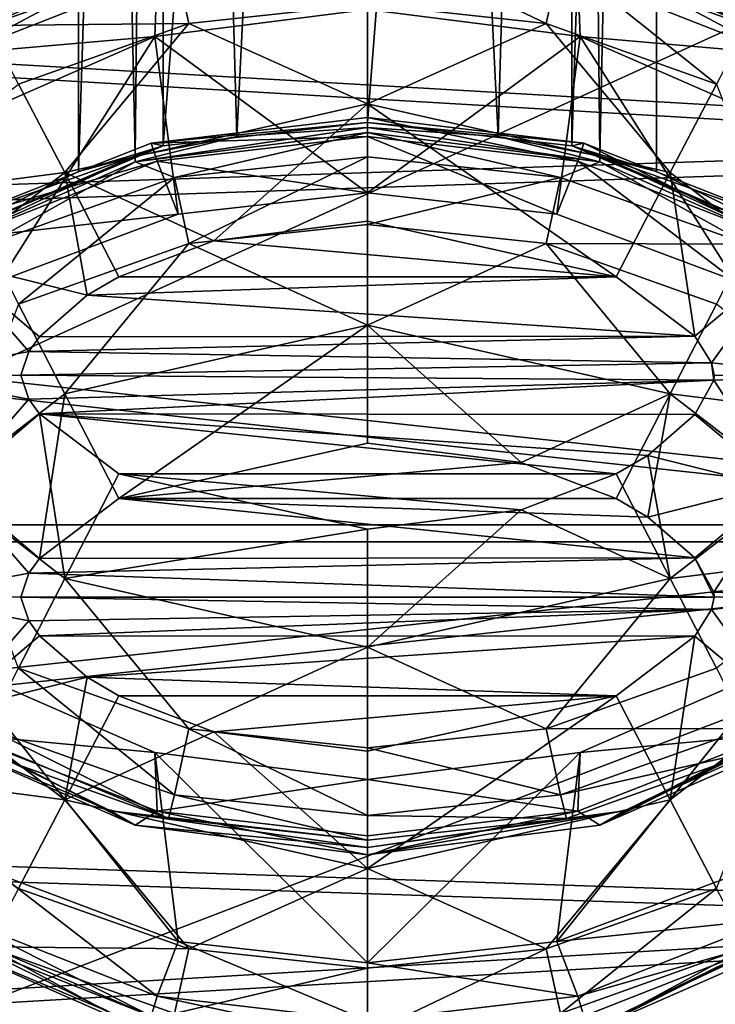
# Model space of a CAD drawing. Header units: metres. Extents: x -1204 to 0, y -809 to 0.
# Tile 30 of 130: x -909 to -891, y -160 to -134. Entities that reach past the tile are written whole.
import ezdxf

# ---------------------------------------------------------------- set-up
doc = ezdxf.new("R2010")
doc.units = ezdxf.units.M

msp = doc.modelspace()

# ---------------------------------------------------------------- linework, layer by layer
at = {"layer": 'top0123411'}
for points in [[(-905.512634, -137.595505, 1919.160034), (-907.70813, -138.264481, 1924.456421), (-905.511414, -69.008636, 1919.757324)], [(-907.70813, -138.264481, 1924.456421), (-907.70813, -69.054916, 1925.060303), (-905.511414, -69.008636, 1919.757324)], [(-900.20813, -136.986877, 1916.967285), (-905.512634, -137.595505, 1919.160034), (-900.20813, -68.989471, 1917.560669)], [(-905.512634, -137.595505, 1919.160034), (-905.511414, -69.008636, 1919.757324), (-900.20813, -68.989471, 1917.560669)], [(-900.20813, -136.986877, 1916.967285), (-900.20813, -68.989471, 1917.560669), (-894.904785, -69.008636, 1919.757324)], [(-894.903564, -137.595505, 1919.160034), (-900.20813, -136.986877, 1916.967285), (-894.904785, -69.008636, 1919.757324)], [(-894.903564, -137.595505, 1919.160034), (-894.904785, -69.008636, 1919.757324), (-892.70813, -69.054916, 1925.060303)], [(-905.511414, -69.101196, 1930.363403), (-907.70813, -69.054916, 1925.060303), (-906.239319, -137.859406, 1928.918091)], [(-907.70813, -69.054916, 1925.060303), (-907.70813, -138.264481, 1924.456421), (-906.239319, -137.859406, 1928.918091)], [(-905.511414, -69.101196, 1930.363403), (-906.239319, -137.859406, 1928.918091), (-903.598938, -137.347824, 1931.154297)], [(-900.20813, -69.120369, 1932.560059), (-905.511414, -69.101196, 1930.363403), (-903.598938, -137.347824, 1931.154297)], [(-900.20813, -69.120369, 1932.560059), (-903.598938, -137.347824, 1931.154297), (-900.20813, -137.117783, 1931.966675)], [(-894.904785, -69.101196, 1930.363403), (-900.20813, -69.120369, 1932.560059), (-896.817261, -137.347855, 1931.154297)], [(-896.817261, -137.347855, 1931.154297), (-900.20813, -69.120369, 1932.560059), (-900.20813, -137.117783, 1931.966675)], [(-894.176819, -137.859406, 1928.918091), (-894.904785, -69.101196, 1930.363403), (-896.817261, -137.347855, 1931.154297)], [(-892.70813, -69.054916, 1925.060303), (-894.904785, -69.101196, 1930.363403), (-894.176819, -137.859406, 1928.918091)], [(-892.70813, -138.264481, 1924.456421), (-894.903564, -137.595505, 1919.160034), (-892.70813, -69.054916, 1925.060303)], [(-892.70813, -138.264481, 1924.456421), (-892.70813, -69.054916, 1925.060303), (-894.176819, -137.859406, 1928.918091)], [(-895.198975, -132.742081, 1299.42627), (-895.572937, -134.415665, 1296.809204), (-900.20813, -132.203812, 1299.43103)], [(-895.572937, -134.415665, 1296.809204), (-900.20813, -133.918121, 1296.813599), (-900.20813, -132.203812, 1299.43103)], [(-890.349304, -134.470612, 1299.411255), (-895.198975, -132.742081, 1299.42627), (-895.038513, -132.183487, 1302.485718)], [(-890.068115, -133.960632, 1302.470215), (-890.349304, -134.470612, 1299.411255), (-895.038513, -132.183487, 1302.485718)], [(-905.512634, -132.359589, 1319.182861), (-910.348145, -133.960632, 1302.470215), (-911.923645, -135.080811, 1324.461304)], [(-911.923645, -135.080811, 1324.461304), (-907.70813, -133.028549, 1324.479248), (-905.512634, -132.359589, 1319.182861)], [(-888.492554, -135.080811, 1324.461304), (-890.068115, -133.960632, 1302.470215), (-894.903564, -132.359589, 1319.182861)], [(-894.903564, -132.359589, 1319.182861), (-892.70813, -133.028549, 1324.479248), (-888.492554, -135.080811, 1324.461304)], [(-906.239319, -132.623489, 1328.940918), (-911.924133, -135.273102, 1346.460449), (-906.239929, -132.776703, 1346.4823)], [(-911.923645, -135.080811, 1324.461304), (-911.924133, -135.273102, 1346.460449), (-906.239319, -132.623489, 1328.940918)], [(-907.70813, -133.028549, 1324.479248), (-911.923645, -135.080811, 1324.461304), (-906.239319, -132.623489, 1328.940918)], [(-892.70813, -133.028549, 1324.479248), (-894.176819, -132.623489, 1328.940918), (-888.492554, -135.080811, 1324.461304)], [(-894.176819, -132.623489, 1328.940918), (-888.492126, -135.273102, 1346.460449), (-888.492554, -135.080811, 1324.461304)], [(-888.492126, -135.273102, 1346.460449), (-894.176819, -132.623489, 1328.940918), (-894.176331, -132.776703, 1346.4823)], [(-906.239929, -132.776703, 1346.4823), (-911.924133, -135.273102, 1346.460449), (-910.779114, -135.194519, 1349.289795)], [(-905.666504, -133.18927, 1349.307251), (-906.239929, -132.776703, 1346.4823), (-910.779114, -135.194519, 1349.289795)], [(-905.217224, -132.742081, 1299.42627), (-910.066895, -134.470612, 1299.411255), (-910.348145, -133.960632, 1302.470215)], [(-905.217224, -132.742081, 1299.42627), (-904.843262, -134.415665, 1296.809204), (-910.066895, -134.470612, 1299.411255)], [(-900.20813, -133.918121, 1296.813599), (-904.843262, -134.415665, 1296.809204), (-905.217224, -132.742081, 1299.42627)], [(-891.149719, -135.989609, 1296.795532), (-895.572937, -134.415665, 1296.809204), (-895.198975, -132.742081, 1299.42627)], [(-890.349304, -134.470612, 1299.411255), (-891.149719, -135.989609, 1296.795532), (-895.198975, -132.742081, 1299.42627)], [(-894.176331, -132.776703, 1346.4823), (-894.750854, -133.188995, 1349.307251), (-889.638123, -135.193909, 1349.289795)], [(-888.492126, -135.273102, 1346.460449), (-894.176331, -132.776703, 1346.4823), (-889.638123, -135.193909, 1349.289795)], [(-905.666504, -133.18927, 1349.307251), (-910.779114, -135.194519, 1349.289795), (-905.729431, -134.7565, 1351.756714)], [(-900.208862, -134.054443, 1351.762817), (-905.666504, -133.18927, 1349.307251), (-905.729431, -134.7565, 1351.756714)], [(-894.750854, -133.188995, 1349.307251), (-900.208862, -134.054443, 1351.762817), (-894.688538, -134.756134, 1351.756714)], [(-889.638123, -135.193909, 1349.289795), (-894.750854, -133.188995, 1349.307251), (-894.688538, -134.756134, 1351.756714)], [(-900.20813, -136.505249, 1295.053833), (-904.843262, -134.415665, 1296.809204), (-900.20813, -133.918121, 1296.813599)], [(-895.572937, -134.415665, 1296.809204), (-900.20813, -136.505249, 1295.053833), (-900.20813, -133.918121, 1296.813599)], [(-900.208862, -134.054443, 1351.762817), (-905.729431, -134.7565, 1351.756714), (-900.20874, -138.814041, 1897.159058)], [(-900.208862, -134.054443, 1351.762817), (-900.20874, -138.814041, 1897.159058), (-894.688538, -134.756134, 1351.756714)], [(-904.843262, -134.415665, 1296.809204), (-909.266479, -135.989609, 1296.795532), (-910.066895, -134.470612, 1299.411255)], [(-909.266479, -135.989609, 1296.795532), (-904.843262, -134.415665, 1296.809204), (-908.067322, -138.284134, 1295.03833)], [(-904.843262, -134.415665, 1296.809204), (-900.20813, -136.505249, 1295.053833), (-908.067322, -138.284134, 1295.03833)], [(-892.348877, -138.284134, 1295.03833), (-900.20813, -136.505249, 1295.053833), (-895.572937, -134.415665, 1296.809204)], [(-891.149719, -135.989609, 1296.795532), (-892.348877, -138.284134, 1295.03833), (-895.572937, -134.415665, 1296.809204)], [(-905.729431, -134.7565, 1351.756714), (-910.816589, -136.984558, 1351.737305), (-909.753845, -141.100159, 1897.139038)], [(-905.729431, -134.7565, 1351.756714), (-910.779114, -135.194519, 1349.289795), (-910.816589, -136.984558, 1351.737305)], [(-905.125244, -139.366516, 1897.154175), (-905.729431, -134.7565, 1351.756714), (-909.753845, -141.100159, 1897.139038)], [(-905.729431, -134.7565, 1351.756714), (-905.125244, -139.366516, 1897.154175), (-900.20874, -138.814041, 1897.159058)], [(-900.20874, -138.814041, 1897.159058), (-895.292053, -139.366333, 1897.154175), (-894.688538, -134.756134, 1351.756714)], [(-894.688538, -134.756134, 1351.756714), (-895.292053, -139.366333, 1897.154175), (-890.663452, -141.09967, 1897.139038)], [(-890.663452, -141.09967, 1897.139038), (-889.600891, -136.983719, 1351.737305), (-894.688538, -134.756134, 1351.756714)], [(-889.638123, -135.193909, 1349.289795), (-894.688538, -134.756134, 1351.756714), (-889.600891, -136.983719, 1351.737305)], [(-909.266479, -135.989609, 1296.795532), (-908.067322, -138.284134, 1295.03833), (-913.05426, -138.935043, 1296.769775)], [(-889.36084, -140.586517, 1295.018188), (-892.348877, -138.284134, 1295.03833), (-891.149719, -135.989609, 1296.795532)], [(-900.20813, -136.505249, 1295.053833), (-904.198364, -140.05777, 1294.416748), (-908.067322, -138.284134, 1295.03833)], [(-900.20813, -139.554306, 1294.421143), (-904.198364, -140.05777, 1294.416748), (-900.20813, -136.505249, 1295.053833)], [(-893.74939, -140.993271, 1294.408569), (-900.20813, -136.505249, 1295.053833), (-892.348877, -138.284134, 1295.03833)], [(-893.74939, -140.993271, 1294.408569), (-900.20813, -139.554306, 1294.421143), (-900.20813, -136.505249, 1295.053833)], [(-900.208679, -136.860352, 1902.467773), (-900.208679, -137.352371, 1899.634888), (-905.824646, -137.523346, 1902.462036)], [(-900.20813, -136.986877, 1916.967285), (-900.208679, -136.860352, 1902.467773), (-905.824646, -137.523346, 1902.462036)], [(-900.20813, -136.986877, 1916.967285), (-905.824646, -137.523346, 1902.462036), (-905.512634, -137.595505, 1919.160034)], [(-894.592773, -137.523056, 1902.462036), (-894.750854, -137.991577, 1899.629272), (-900.208679, -136.860352, 1902.467773)], [(-894.750854, -137.991577, 1899.629272), (-900.208679, -137.352371, 1899.634888), (-900.208679, -136.860352, 1902.467773)], [(-894.592773, -137.523056, 1902.462036), (-900.208679, -136.860352, 1902.467773), (-900.20813, -136.986877, 1916.967285)], [(-894.903564, -137.595505, 1919.160034), (-894.592773, -137.523056, 1902.462036), (-900.20813, -136.986877, 1916.967285)], [(-903.598938, -137.347824, 1931.154297), (-906.239929, -138.012619, 1946.459473), (-900.20813, -137.117783, 1931.966675)], [(-906.239929, -138.012619, 1946.459473), (-900.20813, -137.244308, 1946.466064), (-900.20813, -137.117783, 1931.966675)], [(-905.217224, -138.415283, 1949.510498), (-900.20813, -137.244308, 1946.466064), (-906.239929, -138.012619, 1946.459473)], [(-900.20813, -137.877014, 1949.515137), (-900.20813, -137.244308, 1946.466064), (-905.217224, -138.415283, 1949.510498)], [(-894.176331, -138.012619, 1946.459473), (-896.817261, -137.347855, 1931.154297), (-900.20813, -137.117783, 1931.966675)], [(-900.20813, -137.117783, 1931.966675), (-900.20813, -137.244308, 1946.466064), (-894.176331, -138.012619, 1946.459473)], [(-894.176331, -138.012619, 1946.459473), (-900.20813, -137.244308, 1946.466064), (-895.198975, -138.415283, 1949.510498)], [(-900.20813, -137.244308, 1946.466064), (-900.20813, -137.877014, 1949.515137), (-895.198975, -138.415283, 1949.510498)], [(-905.824646, -137.523346, 1902.462036), (-905.666504, -137.991867, 1899.629272), (-911.043762, -139.578064, 1902.444092)], [(-905.824646, -137.523346, 1902.462036), (-911.043762, -139.578064, 1902.444092), (-905.512634, -137.595505, 1919.160034)], [(-903.598938, -137.347824, 1931.154297), (-906.239319, -137.859406, 1928.918091), (-906.239929, -138.012619, 1946.459473)], [(-900.208679, -137.352371, 1899.634888), (-905.666504, -137.991867, 1899.629272), (-905.824646, -137.523346, 1902.462036)], [(-900.208679, -137.352371, 1899.634888), (-900.20874, -138.814041, 1897.159058), (-905.666504, -137.991867, 1899.629272)], [(-895.292053, -139.366333, 1897.154175), (-900.20874, -138.814041, 1897.159058), (-900.208679, -137.352371, 1899.634888)], [(-894.750854, -137.991577, 1899.629272), (-895.292053, -139.366333, 1897.154175), (-900.208679, -137.352371, 1899.634888)], [(-894.176819, -137.859406, 1928.918091), (-896.817261, -137.347855, 1931.154297), (-894.176331, -138.012619, 1946.459473)], [(-889.373535, -139.577438, 1902.444092), (-894.592773, -137.523056, 1902.462036), (-894.903564, -137.595505, 1919.160034)], [(-889.638123, -139.996506, 1899.611816), (-894.750854, -137.991577, 1899.629272), (-894.592773, -137.523056, 1902.462036)], [(-889.373535, -139.577438, 1902.444092), (-889.638123, -139.996506, 1899.611816), (-894.592773, -137.523056, 1902.462036)], [(-905.512634, -137.595505, 1919.160034), (-911.043762, -139.578064, 1902.444092), (-911.923645, -140.316727, 1924.438477)], [(-911.923645, -140.316727, 1924.438477), (-907.70813, -138.264481, 1924.456421), (-905.512634, -137.595505, 1919.160034)], [(-888.492554, -140.316727, 1924.438477), (-889.373535, -139.577438, 1902.444092), (-894.903564, -137.595505, 1919.160034)], [(-894.903564, -137.595505, 1919.160034), (-892.70813, -138.264481, 1924.456421), (-888.492554, -140.316727, 1924.438477)], [(-906.239319, -137.859406, 1928.918091), (-911.924133, -140.509018, 1946.437622), (-906.239929, -138.012619, 1946.459473)], [(-911.923645, -140.316727, 1924.438477), (-911.924133, -140.509018, 1946.437622), (-906.239319, -137.859406, 1928.918091)], [(-906.239929, -138.012619, 1946.459473), (-911.924133, -140.509018, 1946.437622), (-910.066895, -140.143814, 1949.495361)], [(-907.70813, -138.264481, 1924.456421), (-911.923645, -140.316727, 1924.438477), (-906.239319, -137.859406, 1928.918091)], [(-905.666504, -137.991867, 1899.629272), (-910.779114, -139.997101, 1899.611816), (-911.043762, -139.578064, 1902.444092)], [(-905.666504, -137.991867, 1899.629272), (-905.125244, -139.366516, 1897.154175), (-910.779114, -139.997101, 1899.611816)], [(-905.217224, -138.415283, 1949.510498), (-906.239929, -138.012619, 1946.459473), (-910.066895, -140.143814, 1949.495361)], [(-900.20874, -138.814041, 1897.159058), (-905.125244, -139.366516, 1897.154175), (-905.666504, -137.991867, 1899.629272)], [(-904.843262, -140.134277, 1952.098022), (-900.20813, -137.877014, 1949.515137), (-905.217224, -138.415283, 1949.510498)], [(-900.20813, -139.636734, 1952.102295), (-900.20813, -137.877014, 1949.515137), (-904.843262, -140.134277, 1952.098022)], [(-895.198975, -138.415283, 1949.510498), (-900.20813, -137.877014, 1949.515137), (-900.20813, -139.636734, 1952.102295)], [(-890.663452, -141.09967, 1897.139038), (-895.292053, -139.366333, 1897.154175), (-894.750854, -137.991577, 1899.629272)], [(-894.176331, -138.012619, 1946.459473), (-895.198975, -138.415283, 1949.510498), (-890.349304, -140.143814, 1949.495361)], [(-889.638123, -139.996506, 1899.611816), (-890.663452, -141.09967, 1897.139038), (-894.750854, -137.991577, 1899.629272)], [(-892.70813, -138.264481, 1924.456421), (-894.176819, -137.859406, 1928.918091), (-888.492554, -140.316727, 1924.438477)], [(-894.176819, -137.859406, 1928.918091), (-888.492126, -140.509018, 1946.437622), (-888.492554, -140.316727, 1924.438477)], [(-888.492126, -140.509018, 1946.437622), (-894.176819, -137.859406, 1928.918091), (-894.176331, -138.012619, 1946.459473)], [(-888.492126, -140.509018, 1946.437622), (-894.176331, -138.012619, 1946.459473), (-890.349304, -140.143814, 1949.495361)], [(-913.05426, -138.935043, 1296.769775), (-908.067322, -138.284134, 1295.03833), (-911.055359, -140.586517, 1295.018188)], [(-908.067322, -138.284134, 1295.03833), (-907.48645, -141.475479, 1294.404419), (-911.055359, -140.586517, 1295.018188)], [(-904.198364, -140.05777, 1294.416748), (-906.666809, -140.993271, 1294.408569), (-908.067322, -138.284134, 1295.03833)], [(-908.067322, -138.284134, 1295.03833), (-906.666809, -140.993271, 1294.408569), (-907.48645, -141.475479, 1294.404419)], [(-891.706543, -142.537231, 1294.395142), (-893.74939, -140.993271, 1294.408569), (-892.348877, -138.284134, 1295.03833)], [(-891.706543, -142.537231, 1294.395142), (-892.348877, -138.284134, 1295.03833), (-889.36084, -140.586517, 1295.018188)], [(-909.266479, -141.708221, 1952.084229), (-905.217224, -138.415283, 1949.510498), (-910.066895, -140.143814, 1949.495361)], [(-909.266479, -141.708221, 1952.084229), (-904.843262, -140.134277, 1952.098022), (-905.217224, -138.415283, 1949.510498)], [(-895.198975, -138.415283, 1949.510498), (-900.20813, -139.636734, 1952.102295), (-895.572937, -140.134277, 1952.098022)], [(-890.349304, -140.143814, 1949.495361), (-895.198975, -138.415283, 1949.510498), (-895.572937, -140.134277, 1952.098022)], [(-905.125244, -139.366516, 1897.154175), (-909.753845, -141.100159, 1897.139038), (-910.779114, -139.997101, 1899.611816)], [(-904.198364, -140.05777, 1294.416748), (-900.20813, -139.554306, 1294.421143), (-893.74939, -140.993271, 1294.408569)], [(-900.20813, -142.254181, 1953.81665), (-900.20813, -139.636734, 1952.102295), (-904.843262, -140.134277, 1952.098022)], [(-895.572937, -140.134277, 1952.098022), (-900.20813, -139.636734, 1952.102295), (-900.20813, -142.254181, 1953.81665)], [(-908.067322, -144.033066, 1953.801147), (-904.843262, -140.134277, 1952.098022), (-909.266479, -141.708221, 1952.084229)], [(-908.067322, -144.033066, 1953.801147), (-900.20813, -142.254181, 1953.81665), (-904.843262, -140.134277, 1952.098022)], [(-893.74939, -140.993271, 1294.408569), (-906.666809, -140.993271, 1294.408569), (-904.198364, -140.05777, 1294.416748)], [(-892.348877, -144.033066, 1953.801147), (-895.572937, -140.134277, 1952.098022), (-900.20813, -142.254181, 1953.81665)], [(-891.149719, -141.708221, 1952.084229), (-895.572937, -140.134277, 1952.098022), (-892.348877, -144.033066, 1953.801147)], [(-890.349304, -140.143814, 1949.495361), (-895.572937, -140.134277, 1952.098022), (-891.149719, -141.708221, 1952.084229)], [(-912.262817, -143.559448, 1294.992432), (-911.055359, -140.586517, 1295.018188), (-908.995972, -142.936752, 1294.391602)], [(-907.48645, -141.475479, 1294.404419), (-908.721619, -142.551605, 1294.39502), (-911.055359, -140.586517, 1295.018188)], [(-911.055359, -140.586517, 1295.018188), (-908.721619, -142.551605, 1294.39502), (-908.995972, -142.936752, 1294.391602)], [(-891.275024, -143.232651, 1294.389038), (-891.706543, -142.537231, 1294.395142), (-889.36084, -140.586517, 1295.018188)], [(-891.275024, -143.232651, 1294.389038), (-889.36084, -140.586517, 1295.018188), (-888.153381, -143.559448, 1294.992432)], [(-891.706543, -142.537231, 1294.395142), (-907.48645, -141.475479, 1294.404419), (-893.74939, -140.993271, 1294.408569)], [(-907.48645, -141.475479, 1294.404419), (-906.666809, -140.993271, 1294.408569), (-893.74939, -140.993271, 1294.408569)], [(-891.706543, -142.537231, 1294.395142), (-908.721619, -142.551605, 1294.39502), (-907.48645, -141.475479, 1294.404419)], [(-911.055359, -146.335464, 1953.781006), (-908.067322, -144.033066, 1953.801147), (-909.266479, -141.708221, 1952.084229)], [(-887.361938, -144.653656, 1952.058594), (-891.149719, -141.708221, 1952.084229), (-892.348877, -144.033066, 1953.801147)], [(-906.666809, -146.752792, 1954.383423), (-900.20813, -142.254181, 1953.81665), (-908.067322, -144.033066, 1953.801147)], [(-906.666809, -146.752792, 1954.383423), (-900.20813, -145.313828, 1954.395996), (-900.20813, -142.254181, 1953.81665)], [(-900.20813, -145.313828, 1954.395996), (-896.217834, -145.817291, 1954.391602), (-900.20813, -142.254181, 1953.81665)], [(-900.20813, -142.254181, 1953.81665), (-896.217834, -145.817291, 1954.391602), (-892.348877, -144.033066, 1953.801147)], [(-891.275024, -143.232651, 1294.389038), (-908.995972, -142.936752, 1294.391602), (-891.706543, -142.537231, 1294.395142)], [(-908.995972, -142.936752, 1294.391602), (-908.721619, -142.551605, 1294.39502), (-891.706543, -142.537231, 1294.395142)], [(-909.20813, -143.554153, 1294.38623), (-912.262817, -143.559448, 1294.992432), (-908.995972, -142.936752, 1294.391602)], [(-891.275024, -143.232651, 1294.389038), (-909.20813, -143.554153, 1294.38623), (-908.995972, -142.936752, 1294.391602)], [(-891.220337, -143.684189, 1294.385132), (-909.20813, -143.554153, 1294.38623), (-891.275024, -143.232651, 1294.389038)], [(-891.20813, -143.554153, 1294.38623), (-891.275024, -143.232651, 1294.389038), (-888.153381, -143.559448, 1294.992432)], [(-891.20813, -143.554153, 1294.38623), (-891.220337, -143.684189, 1294.385132), (-891.275024, -143.232651, 1294.389038)], [(-909.20813, -143.554153, 1294.38623), (-908.995972, -144.171555, 1294.380859), (-912.262817, -143.559448, 1294.992432)], [(-908.995972, -144.171555, 1294.380859), (-911.055359, -146.532364, 1294.966309), (-912.262817, -143.559448, 1294.992432)], [(-891.220337, -143.684189, 1294.385132), (-908.995972, -144.171555, 1294.380859), (-909.20813, -143.554153, 1294.38623)], [(-908.721619, -144.556702, 1294.377441), (-908.995972, -144.171555, 1294.380859), (-891.220337, -143.684189, 1294.385132)], [(-891.706543, -144.571091, 1294.377319), (-908.721619, -144.556702, 1294.377441), (-891.220337, -143.684189, 1294.385132)], [(-889.36084, -146.532364, 1294.966309), (-891.706543, -144.571091, 1294.377319), (-891.220337, -143.684189, 1294.385132)], [(-891.20813, -143.554153, 1294.38623), (-888.153381, -143.559448, 1294.992432), (-891.220337, -143.684189, 1294.385132)], [(-888.153381, -143.559448, 1294.992432), (-889.36084, -146.532364, 1294.966309), (-891.220337, -143.684189, 1294.385132)], [(-908.721619, -148.311127, 1954.369873), (-908.067322, -144.033066, 1953.801147), (-911.055359, -146.335464, 1953.781006)], [(-908.995972, -144.171555, 1294.380859), (-908.721619, -144.556702, 1294.377441), (-911.055359, -146.532364, 1294.966309)], [(-908.721619, -148.311127, 1954.369873), (-906.666809, -146.752792, 1954.383423), (-908.067322, -144.033066, 1953.801147)], [(-896.217834, -145.817291, 1954.391602), (-893.74939, -146.752792, 1954.383423), (-892.348877, -144.033066, 1953.801147)], [(-892.348877, -144.033066, 1953.801147), (-893.74939, -146.752792, 1954.383423), (-892.929749, -147.234985, 1954.379272)], [(-892.348877, -144.033066, 1953.801147), (-892.929749, -147.234985, 1954.379272), (-889.36084, -146.335464, 1953.781006)], [(-889.36084, -146.335464, 1953.781006), (-887.361938, -144.653656, 1952.058594), (-892.348877, -144.033066, 1953.801147)], [(-908.721619, -144.556702, 1294.377441), (-908.067322, -148.834763, 1294.946289), (-911.055359, -146.532364, 1294.966309)], [(-908.721619, -144.556702, 1294.377441), (-906.666809, -146.115036, 1294.363892), (-908.067322, -148.834763, 1294.946289)], [(-891.706543, -144.571091, 1294.377319), (-892.929749, -145.632828, 1294.368042), (-908.721619, -144.556702, 1294.377441)], [(-892.929749, -145.632828, 1294.368042), (-893.74939, -146.115036, 1294.363892), (-908.721619, -144.556702, 1294.377441)], [(-908.721619, -144.556702, 1294.377441), (-893.74939, -146.115036, 1294.363892), (-906.666809, -146.115036, 1294.363892)], [(-892.929749, -145.632828, 1294.368042), (-891.706543, -144.571091, 1294.377319), (-889.36084, -146.532364, 1294.966309)], [(-906.666809, -146.752792, 1954.383423), (-896.217834, -145.817291, 1954.391602), (-900.20813, -145.313828, 1954.395996)], [(-892.348877, -148.834763, 1294.946289), (-893.74939, -146.115036, 1294.363892), (-892.929749, -145.632828, 1294.368042)], [(-892.348877, -148.834763, 1294.946289), (-892.929749, -145.632828, 1294.368042), (-889.36084, -146.532364, 1294.966309)], [(-893.74939, -146.752792, 1954.383423), (-896.217834, -145.817291, 1954.391602), (-906.666809, -146.752792, 1954.383423)], [(-906.666809, -146.115036, 1294.363892), (-900.20813, -147.554001, 1294.351318), (-908.067322, -148.834763, 1294.946289)], [(-893.74939, -146.115036, 1294.363892), (-896.217834, -147.050537, 1294.355713), (-906.666809, -146.115036, 1294.363892)], [(-906.666809, -146.115036, 1294.363892), (-896.217834, -147.050537, 1294.355713), (-900.20813, -147.554001, 1294.351318)], [(-896.217834, -147.050537, 1294.355713), (-893.74939, -146.115036, 1294.363892), (-892.348877, -148.834763, 1294.946289)], [(-908.995972, -148.696274, 1954.366455), (-911.055359, -146.335464, 1953.781006), (-912.262817, -149.30838, 1953.755005)], [(-908.995972, -148.696274, 1954.366455), (-908.721619, -148.311127, 1954.369873), (-911.055359, -146.335464, 1953.781006)], [(-892.929749, -147.234985, 1954.379272), (-891.706543, -148.296738, 1954.369995), (-889.36084, -146.335464, 1953.781006)], [(-889.36084, -146.335464, 1953.781006), (-891.706543, -148.296738, 1954.369995), (-891.220337, -149.18364, 1954.362183)], [(-888.153381, -149.30838, 1953.755005), (-889.36084, -146.335464, 1953.781006), (-891.220337, -149.18364, 1954.362183)], [(-911.055359, -146.532364, 1294.966309), (-908.067322, -148.834763, 1294.946289), (-909.266479, -151.159592, 1296.663086)], [(-906.666809, -146.752792, 1954.383423), (-908.721619, -148.311127, 1954.369873), (-891.706543, -148.296738, 1954.369995)], [(-892.929749, -147.234985, 1954.379272), (-906.666809, -146.752792, 1954.383423), (-891.706543, -148.296738, 1954.369995)], [(-892.929749, -147.234985, 1954.379272), (-893.74939, -146.752792, 1954.383423), (-906.666809, -146.752792, 1954.383423)], [(-892.348877, -148.834763, 1294.946289), (-889.36084, -146.532364, 1294.966309), (-887.361938, -148.214157, 1296.688721)], [(-900.20813, -147.554001, 1294.351318), (-896.217834, -147.050537, 1294.355713), (-900.20813, -150.613647, 1294.930664)], [(-900.20813, -150.613647, 1294.930664), (-896.217834, -147.050537, 1294.355713), (-892.348877, -148.834763, 1294.946289)], [(-908.067322, -148.834763, 1294.946289), (-900.20813, -147.554001, 1294.351318), (-900.20813, -150.613647, 1294.930664)], [(-891.706543, -148.296738, 1954.369995), (-908.995972, -148.696274, 1954.366455), (-891.20813, -149.313675, 1954.361084)], [(-891.706543, -148.296738, 1954.369995), (-908.721619, -148.311127, 1954.369873), (-908.995972, -148.696274, 1954.366455)], [(-887.361938, -148.214157, 1296.688721), (-891.149719, -151.159592, 1296.663086), (-892.348877, -148.834763, 1294.946289)], [(-891.220337, -149.18364, 1954.362183), (-891.706543, -148.296738, 1954.369995), (-891.20813, -149.313675, 1954.361084)], [(-909.20813, -149.313675, 1954.361084), (-908.995972, -148.696274, 1954.366455), (-912.262817, -149.30838, 1953.755005)], [(-891.20813, -149.313675, 1954.361084), (-908.995972, -148.696274, 1954.366455), (-909.20813, -149.313675, 1954.361084)], [(-909.266479, -151.159592, 1296.663086), (-908.067322, -148.834763, 1294.946289), (-904.843262, -152.733551, 1296.649292)], [(-908.067322, -148.834763, 1294.946289), (-900.20813, -150.613647, 1294.930664), (-904.843262, -152.733551, 1296.649292)], [(-892.348877, -148.834763, 1294.946289), (-895.572937, -152.733551, 1296.649292), (-900.20813, -150.613647, 1294.930664)], [(-891.149719, -151.159592, 1296.663086), (-895.572937, -152.733551, 1296.649292), (-892.348877, -148.834763, 1294.946289)], [(-911.055359, -152.281296, 1953.729126), (-908.995972, -149.931076, 1954.355713), (-912.262817, -149.30838, 1953.755005)], [(-908.995972, -149.931076, 1954.355713), (-909.20813, -149.313675, 1954.361084), (-912.262817, -149.30838, 1953.755005)], [(-891.20813, -149.313675, 1954.361084), (-909.20813, -149.313675, 1954.361084), (-891.275024, -149.635178, 1954.358276)], [(-909.20813, -149.313675, 1954.361084), (-908.995972, -149.931076, 1954.355713), (-891.275024, -149.635178, 1954.358276)], [(-891.20813, -149.313675, 1954.361084), (-891.275024, -149.635178, 1954.358276), (-888.153381, -149.30838, 1953.755005)], [(-891.275024, -149.635178, 1954.358276), (-889.36084, -152.281296, 1953.729126), (-888.153381, -149.30838, 1953.755005)], [(-891.20813, -149.313675, 1954.361084), (-888.153381, -149.30838, 1953.755005), (-891.220337, -149.18364, 1954.362183)], [(-891.275024, -149.635178, 1954.358276), (-908.995972, -149.931076, 1954.355713), (-908.721619, -150.316208, 1954.352295)], [(-891.275024, -149.635178, 1954.358276), (-908.721619, -150.316208, 1954.352295), (-891.706543, -150.330597, 1954.352173)], [(-891.275024, -149.635178, 1954.358276), (-891.706543, -150.330597, 1954.352173), (-889.36084, -152.281296, 1953.729126)], [(-908.721619, -150.316208, 1954.352295), (-908.995972, -149.931076, 1954.355713), (-911.055359, -152.281296, 1953.729126)], [(-907.48645, -151.392349, 1954.343018), (-908.721619, -150.316208, 1954.352295), (-911.055359, -152.281296, 1953.729126)], [(-908.721619, -150.316208, 1954.352295), (-907.48645, -151.392349, 1954.343018), (-891.706543, -150.330597, 1954.352173)], [(-891.706543, -150.330597, 1954.352173), (-907.48645, -151.392349, 1954.343018), (-893.74939, -151.874542, 1954.338745)], [(-891.706543, -150.330597, 1954.352173), (-893.74939, -151.874542, 1954.338745), (-892.348877, -154.583694, 1953.708984)], [(-891.706543, -150.330597, 1954.352173), (-892.348877, -154.583694, 1953.708984), (-889.36084, -152.281296, 1953.729126)], [(-900.20813, -150.613647, 1294.930664), (-900.20813, -153.231094, 1296.64502), (-904.843262, -152.733551, 1296.649292)], [(-895.572937, -152.733551, 1296.649292), (-900.20813, -153.231094, 1296.64502), (-900.20813, -150.613647, 1294.930664)], [(-905.125183, -158.260818, 1896.98938), (-910.816589, -151.123642, 1351.613892), (-905.72937, -153.351685, 1351.59436)], [(-905.125183, -158.260818, 1896.98938), (-909.753723, -156.527252, 1897.004517), (-910.816589, -151.123642, 1351.613892)], [(-905.72937, -153.351685, 1351.59436), (-910.816589, -151.123642, 1351.613892), (-910.779114, -152.870728, 1349.135498)], [(-889.600952, -151.124542, 1351.613892), (-890.663452, -156.527771, 1897.004517), (-895.292114, -158.261047, 1896.98938)], [(-889.600952, -151.124542, 1351.613892), (-895.292114, -158.261047, 1896.98938), (-894.688416, -153.352097, 1351.59436)], [(-889.600952, -151.124542, 1351.613892), (-894.688416, -153.352097, 1351.59436), (-889.638123, -152.871323, 1349.135498)], [(-910.066895, -152.724014, 1299.251953), (-909.266479, -151.159592, 1296.663086), (-905.217224, -154.452545, 1299.236816)], [(-909.266479, -151.159592, 1296.663086), (-904.843262, -152.733551, 1296.649292), (-905.217224, -154.452545, 1299.236816)], [(-890.349304, -152.724014, 1299.251953), (-895.572937, -152.733551, 1296.649292), (-891.149719, -151.159592, 1296.663086)], [(-907.48645, -151.392349, 1954.343018), (-911.055359, -152.281296, 1953.729126), (-908.067322, -154.583694, 1953.708984)], [(-906.666809, -151.874542, 1954.338745), (-907.48645, -151.392349, 1954.343018), (-908.067322, -154.583694, 1953.708984)], [(-907.48645, -151.392349, 1954.343018), (-906.666809, -151.874542, 1954.338745), (-893.74939, -151.874542, 1954.338745)], [(-908.067322, -154.583694, 1953.708984), (-904.198364, -152.810043, 1954.330566), (-906.666809, -151.874542, 1954.338745)], [(-893.74939, -151.874542, 1954.338745), (-906.666809, -151.874542, 1954.338745), (-904.198364, -152.810043, 1954.330566)], [(-904.198364, -152.810043, 1954.330566), (-900.20813, -153.313522, 1954.326172), (-893.74939, -151.874542, 1954.338745)], [(-893.74939, -151.874542, 1954.338745), (-900.20813, -156.362579, 1953.693481), (-892.348877, -154.583694, 1953.708984)], [(-893.74939, -151.874542, 1954.338745), (-900.20813, -153.313522, 1954.326172), (-900.20813, -156.362579, 1953.693481)], [(-911.924133, -152.742767, 1346.307983), (-912.648987, -152.037125, 1324.313354), (-906.876404, -154.868866, 1324.288574)], [(-906.876404, -154.868866, 1324.288574), (-912.648987, -152.037125, 1324.313354), (-905.377686, -155.064453, 1302.286133)], [(-912.648987, -152.037125, 1324.313354), (-910.348145, -153.287292, 1302.301636), (-905.377686, -155.064453, 1302.286133)], [(-888.492126, -152.742767, 1346.307983), (-894.176331, -155.239166, 1346.286255), (-887.767212, -152.037109, 1324.313354)], [(-894.176331, -155.239166, 1346.286255), (-893.539795, -154.868866, 1324.288574), (-887.767212, -152.037109, 1324.313354)], [(-887.767212, -152.037109, 1324.313354), (-893.539795, -154.868866, 1324.288574), (-890.068115, -153.287308, 1302.301636)], [(-908.067322, -154.583694, 1953.708984), (-911.055359, -152.281296, 1953.729126), (-913.05426, -153.93277, 1951.977539)], [(-889.36084, -152.281296, 1953.729126), (-892.348877, -154.583694, 1953.708984), (-891.149719, -156.87822, 1951.951904)], [(-906.239929, -155.239166, 1346.286255), (-911.924133, -152.742767, 1346.307983), (-906.876404, -154.868866, 1324.288574)], [(-911.924133, -152.742767, 1346.307983), (-906.239929, -155.239166, 1346.286255), (-910.779114, -152.870728, 1349.135498)], [(-905.666504, -154.875961, 1349.118042), (-905.72937, -153.351685, 1351.59436), (-910.779114, -152.870728, 1349.135498)], [(-906.239929, -155.239166, 1346.286255), (-905.666504, -154.875961, 1349.118042), (-910.779114, -152.870728, 1349.135498)], [(-905.377686, -155.064453, 1302.286133), (-910.348145, -153.287292, 1302.301636), (-910.066895, -152.724014, 1299.251953)], [(-905.217224, -154.452545, 1299.236816), (-905.377686, -155.064453, 1302.286133), (-910.066895, -152.724014, 1299.251953)], [(-900.20813, -156.362579, 1953.693481), (-904.198364, -152.810043, 1954.330566), (-908.067322, -154.583694, 1953.708984)], [(-904.843262, -152.733551, 1296.649292), (-900.20813, -154.990814, 1299.232178), (-905.217224, -154.452545, 1299.236816)], [(-900.20813, -153.231094, 1296.64502), (-900.20813, -154.990814, 1299.232178), (-904.843262, -152.733551, 1296.649292)], [(-900.20813, -153.313522, 1954.326172), (-904.198364, -152.810043, 1954.330566), (-900.20813, -156.362579, 1953.693481)], [(-895.198975, -154.452545, 1299.236816), (-900.20813, -153.231094, 1296.64502), (-895.572937, -152.733551, 1296.649292)], [(-890.349304, -152.724014, 1299.251953), (-895.198975, -154.452545, 1299.236816), (-895.572937, -152.733551, 1296.649292)], [(-890.349304, -152.724014, 1299.251953), (-890.068115, -153.287308, 1302.301636), (-895.198975, -154.452545, 1299.236816)], [(-889.638123, -152.871323, 1349.135498), (-894.750854, -154.876236, 1349.118042), (-894.176331, -155.239166, 1346.286255)], [(-894.688416, -153.352097, 1351.59436), (-894.750854, -154.876236, 1349.118042), (-889.638123, -152.871323, 1349.135498)], [(-888.492126, -152.742767, 1346.307983), (-889.638123, -152.871323, 1349.135498), (-894.176331, -155.239166, 1346.286255)], [(-900.208618, -158.813416, 1896.984497), (-905.72937, -153.351685, 1351.59436), (-900.208862, -154.053818, 1351.588257)], [(-900.208618, -158.813416, 1896.984497), (-905.125183, -158.260818, 1896.98938), (-905.72937, -153.351685, 1351.59436)], [(-905.666504, -154.875961, 1349.118042), (-900.208862, -154.053818, 1351.588257), (-905.72937, -153.351685, 1351.59436)], [(-894.688416, -153.352097, 1351.59436), (-900.208618, -158.813416, 1896.984497), (-900.208862, -154.053818, 1351.588257)], [(-894.688416, -153.352097, 1351.59436), (-900.208862, -154.053818, 1351.588257), (-894.750854, -154.876236, 1349.118042)], [(-895.292114, -158.261047, 1896.98938), (-900.208618, -158.813416, 1896.984497), (-894.688416, -153.352097, 1351.59436)], [(-900.20813, -154.990814, 1299.232178), (-900.20813, -153.231094, 1296.64502), (-895.198975, -154.452545, 1299.236816)], [(-890.068115, -153.287308, 1302.301636), (-895.038513, -155.064453, 1302.286133), (-895.198975, -154.452545, 1299.236816)], [(-893.539795, -154.868866, 1324.288574), (-895.038513, -155.064453, 1302.286133), (-890.068115, -153.287308, 1302.301636)], [(-913.05426, -153.93277, 1951.977539), (-909.266479, -156.87822, 1951.951904), (-908.067322, -154.583694, 1953.708984)], [(-900.208679, -155.515457, 1349.112427), (-900.208862, -154.053818, 1351.588257), (-905.666504, -154.875961, 1349.118042)], [(-900.208862, -154.053818, 1351.588257), (-900.208679, -155.515457, 1349.112427), (-894.750854, -154.876236, 1349.118042)], [(-905.217224, -154.452545, 1299.236816), (-900.20813, -155.623505, 1302.28125), (-905.377686, -155.064453, 1302.286133)], [(-900.20813, -154.990814, 1299.232178), (-900.20813, -155.623505, 1302.28125), (-905.217224, -154.452545, 1299.236816)], [(-895.198975, -154.452545, 1299.236816), (-895.038513, -155.064453, 1302.286133), (-900.20813, -154.990814, 1299.232178)], [(-909.266479, -156.87822, 1951.951904), (-904.843262, -158.452164, 1951.93811), (-908.067322, -154.583694, 1953.708984)], [(-904.843262, -158.452164, 1951.93811), (-900.20813, -156.362579, 1953.693481), (-908.067322, -154.583694, 1953.708984)], [(-892.348877, -154.583694, 1953.708984), (-900.20813, -156.362579, 1953.693481), (-895.572937, -158.452164, 1951.93811)], [(-892.348877, -154.583694, 1953.708984), (-895.572937, -158.452164, 1951.93811), (-891.149719, -156.87822, 1951.951904)], [(-906.239929, -155.239166, 1346.286255), (-906.876404, -154.868866, 1324.288574), (-900.20813, -155.815491, 1324.280396)], [(-900.20813, -155.815491, 1324.280396), (-906.876404, -154.868866, 1324.288574), (-900.20813, -155.623505, 1302.28125)], [(-906.876404, -154.868866, 1324.288574), (-905.377686, -155.064453, 1302.286133), (-900.20813, -155.623505, 1302.28125)], [(-906.239929, -155.239166, 1346.286255), (-900.20813, -156.007477, 1346.279541), (-905.666504, -154.875961, 1349.118042)], [(-900.20813, -156.007477, 1346.279541), (-900.208679, -155.515457, 1349.112427), (-905.666504, -154.875961, 1349.118042)], [(-894.750854, -154.876236, 1349.118042), (-900.208679, -155.515457, 1349.112427), (-900.20813, -156.007477, 1346.279541)], [(-894.176331, -155.239166, 1346.286255), (-900.20813, -156.007477, 1346.279541), (-893.539795, -154.868866, 1324.288574)], [(-900.20813, -156.007477, 1346.279541), (-900.20813, -155.815491, 1324.280396), (-893.539795, -154.868866, 1324.288574)], [(-893.539795, -154.868866, 1324.288574), (-900.20813, -155.815491, 1324.280396), (-895.038513, -155.064453, 1302.286133)], [(-894.176331, -155.239166, 1346.286255), (-894.750854, -154.876236, 1349.118042), (-900.20813, -156.007477, 1346.279541)], [(-895.038513, -155.064453, 1302.286133), (-900.20813, -155.623505, 1302.28125), (-900.20813, -154.990814, 1299.232178)], [(-900.20813, -155.815491, 1324.280396), (-900.20813, -155.623505, 1302.28125), (-895.038513, -155.064453, 1302.286133)], [(-900.20813, -156.007477, 1346.279541), (-906.239929, -155.239166, 1346.286255), (-900.20813, -155.815491, 1324.280396)], [(-900.20813, -158.949707, 1951.933716), (-900.20813, -156.362579, 1953.693481), (-904.843262, -158.452164, 1951.93811)], [(-900.20813, -156.362579, 1953.693481), (-900.20813, -158.949707, 1951.933716), (-895.572937, -158.452164, 1951.93811)], [(-910.779114, -157.673309, 1899.45752), (-909.753723, -156.527252, 1897.004517), (-905.666504, -159.678543, 1899.440063)], [(-909.753723, -156.527252, 1897.004517), (-905.125183, -158.260818, 1896.98938), (-905.666504, -159.678543, 1899.440063)], [(-895.292114, -158.261047, 1896.98938), (-890.663452, -156.527771, 1897.004517), (-889.638123, -157.673904, 1899.45752)], [(-910.066895, -158.397202, 1949.33606), (-904.843262, -158.452164, 1951.93811), (-909.266479, -156.87822, 1951.951904)], [(-891.149719, -156.87822, 1951.951904), (-895.572937, -158.452164, 1951.93811), (-895.198975, -160.125732, 1949.321045)], [(-891.149719, -156.87822, 1951.951904), (-895.198975, -160.125732, 1949.321045), (-890.349304, -158.397217, 1949.33606)], [(-911.924133, -157.978699, 1946.285156), (-912.648987, -157.273041, 1924.290527), (-906.876404, -160.104782, 1924.265747)], [(-906.876404, -160.104782, 1924.265747), (-912.648987, -157.273041, 1924.290527), (-905.824646, -160.196426, 1902.26416)], [(-912.648987, -157.273041, 1924.290527), (-911.043762, -158.141724, 1902.282104), (-905.824646, -160.196426, 1902.26416)], [(-888.492126, -157.978699, 1946.285156), (-894.176331, -160.475098, 1946.263428), (-887.767212, -157.273026, 1924.290527)], [(-894.176331, -160.475098, 1946.263428), (-893.539795, -160.104782, 1924.265747), (-887.767212, -157.273026, 1924.290527)], [(-887.767212, -157.273026, 1924.290527), (-893.539795, -160.104782, 1924.265747), (-889.373535, -158.142334, 1902.282104)], [(-905.824646, -160.196426, 1902.26416), (-911.043762, -158.141724, 1902.282104), (-910.779114, -157.673309, 1899.45752)], [(-905.666504, -159.678543, 1899.440063), (-905.824646, -160.196426, 1902.26416), (-910.779114, -157.673309, 1899.45752)], [(-894.750854, -159.678833, 1899.440063), (-895.292114, -158.261047, 1896.98938), (-889.638123, -157.673904, 1899.45752)], [(-889.638123, -157.673904, 1899.45752), (-889.373535, -158.142334, 1902.282104), (-894.750854, -159.678833, 1899.440063)], [(-906.239929, -160.475098, 1946.263428), (-911.924133, -157.978699, 1946.285156), (-906.876404, -160.104782, 1924.265747)], [(-911.924133, -157.978699, 1946.285156), (-906.239929, -160.475098, 1946.263428), (-910.066895, -158.397202, 1949.33606)], [(-888.492126, -157.978699, 1946.285156), (-890.349304, -158.397217, 1949.33606), (-894.176331, -160.475098, 1946.263428)], [(-905.666504, -159.678543, 1899.440063), (-905.125183, -158.260818, 1896.98938), (-900.208679, -160.318039, 1899.434448)], [(-905.125183, -158.260818, 1896.98938), (-900.208618, -158.813416, 1896.984497), (-900.208679, -160.318039, 1899.434448)], [(-900.208618, -158.813416, 1896.984497), (-895.292114, -158.261047, 1896.98938), (-894.750854, -159.678833, 1899.440063)], [(-889.373535, -158.142334, 1902.282104), (-894.592773, -160.196716, 1902.26416), (-894.750854, -159.678833, 1899.440063)], [(-893.539795, -160.104782, 1924.265747), (-894.592773, -160.196716, 1902.26416), (-889.373535, -158.142334, 1902.282104)], [(-906.239929, -160.475098, 1946.263428), (-905.217224, -160.125732, 1949.321045), (-910.066895, -158.397202, 1949.33606)], [(-910.066895, -158.397202, 1949.33606), (-905.217224, -160.125732, 1949.321045), (-904.843262, -158.452164, 1951.93811)], [(-905.217224, -160.125732, 1949.321045), (-900.20813, -158.949707, 1951.933716), (-904.843262, -158.452164, 1951.93811)], [(-895.572937, -158.452164, 1951.93811), (-900.20813, -160.664017, 1949.316284), (-895.198975, -160.125732, 1949.321045)], [(-895.572937, -158.452164, 1951.93811), (-900.20813, -158.949707, 1951.933716), (-900.20813, -160.664017, 1949.316284)], [(-890.349304, -158.397217, 1949.33606), (-895.198975, -160.125732, 1949.321045), (-894.176331, -160.475098, 1946.263428)], [(-900.20813, -160.664017, 1949.316284), (-900.20813, -158.949707, 1951.933716), (-905.217224, -160.125732, 1949.321045)], [(-900.208679, -160.318039, 1899.434448), (-900.208618, -158.813416, 1896.984497), (-894.750854, -159.678833, 1899.440063)], [(-900.208679, -160.859436, 1902.258301), (-905.824646, -160.196426, 1902.26416), (-905.666504, -159.678543, 1899.440063)], [(-900.208679, -160.318039, 1899.434448), (-900.208679, -160.859436, 1902.258301), (-905.666504, -159.678543, 1899.440063)], [(-894.750854, -159.678833, 1899.440063), (-894.592773, -160.196716, 1902.26416), (-900.208679, -160.318039, 1899.434448)]]:
    msp.add_3dface(points, dxfattribs=at)
at = {"layer": 'top0123420'}
for points in [[(-875.20813, -130.225037, 1754.561523), (-875.20813, -137.463715, 1747.160034), (-945.710632, -133.357193, 1750.384277)], [(-945.710632, -133.671661, 1778.666748), (-875.20813, -137.84877, 1781.79895), (-875.20813, -130.447342, 1774.560303)], [(-945.710632, -133.357193, 1750.384277), (-875.20813, -137.463715, 1747.160034), (-945.710632, -139.797058, 1745.976929)], [(-945.710632, -133.671661, 1778.666748), (-945.710632, -140.20787, 1782.92981), (-875.20813, -137.84877, 1781.79895)], [(-875.20813, -137.463715, 1747.160034), (-875.20813, -147.433304, 1744.369629), (-945.710632, -139.797058, 1745.976929)], [(-945.710632, -140.20787, 1782.92981), (-875.20813, -147.877945, 1784.367065), (-875.20813, -137.84877, 1781.79895)], [(-945.710632, -139.797058, 1745.976929), (-875.20813, -147.433304, 1744.369629), (-945.710632, -147.433319, 1744.369629)], [(-945.710632, -140.20787, 1782.92981), (-945.710632, -147.87796, 1784.367065), (-875.20813, -147.877945, 1784.367065)], [(-875.20813, -147.433304, 1744.369629), (-945.710632, -155.103409, 1745.806885), (-945.710632, -147.433319, 1744.369629)], [(-875.20813, -147.433304, 1744.369629), (-875.20813, -157.462479, 1746.937744), (-945.710632, -155.103409, 1745.806885)], [(-945.710632, -147.87796, 1784.367065), (-945.710632, -155.514191, 1782.759644), (-875.20813, -147.877945, 1784.367065)], [(-875.20813, -147.877945, 1784.367065), (-945.710632, -155.514191, 1782.759644), (-875.20813, -157.847534, 1781.57666)], [(-875.20813, -157.462479, 1746.937744), (-945.710632, -161.639664, 1750.069946), (-945.710632, -155.103409, 1745.806885)], [(-945.710632, -155.514191, 1782.759644), (-945.710632, -161.954056, 1778.352295), (-875.20813, -157.847534, 1781.57666)], [(-875.20813, -157.462479, 1746.937744), (-875.20813, -164.863907, 1754.176392), (-945.710632, -161.639664, 1750.069946)], [(-875.20813, -157.847534, 1781.57666), (-945.710632, -161.954056, 1778.352295), (-875.20813, -165.086227, 1774.175171)]]:
    msp.add_3dface(points, dxfattribs=at)
at = {"layer": 'top0123459'}
for points in [[(-1194.042358, -794.032166, 90), (-1194.042358, -10, 90), (-887.021179, -753.244812, 90)], [(-887.021179, -753.244812, 90), (-1194.042358, -10, 90), (-633.427063, -638.481384, 90)], [(-1194.042358, -10, 90), (-626.241211, -632.856445, 90), (-633.427063, -638.481384, 90)], [(-10, -10, 90), (-602.021179, -625.846375, 90), (-1194.042358, -10, 90)], [(-602.021179, -625.846375, 90), (-610.037109, -626.560547, 90), (-1194.042358, -10, 90)], [(-1194.042358, -10, 90), (-610.037109, -626.560547, 90), (-618.258606, -628.853394, 90)], [(-618.258606, -628.853394, 90), (-626.241211, -632.856445, 90), (-1194.042358, -10, 90)], [(-903.074219, -77.997078, 118.661613), (-963.918213, -73.158302, 118.746078), (-1129.025879, -161.388199, 117.206017)], [(-843.515747, -81.898308, 118.593521), (-903.074219, -77.997078, 118.661613), (-1133.41333, -206.83606, 116.41272)], [(-1133.41333, -206.83606, 116.41272), (-903.074219, -77.997078, 118.661613), (-1129.025879, -161.388199, 117.206017)], [(-1136.397095, -246.592377, 115.718773), (-782.271667, -85.030106, 118.538857), (-843.515747, -81.898308, 118.593521)], [(-1136.397095, -246.592377, 115.718773), (-843.515747, -81.898308, 118.593521), (-1133.41333, -206.83606, 116.41272)], [(-720.814026, -87.26474, 118.499847), (-782.271667, -85.030106, 118.538857), (-1136.397095, -246.592377, 115.718773)], [(-613.877686, -606.131226, 109.443001), (-720.814026, -87.26474, 118.499847), (-1139.987671, -324.029175, 114.367111)], [(-720.814026, -87.26474, 118.499847), (-1138.536865, -284.940247, 115.049408), (-1139.987671, -324.029175, 114.367111)], [(-1138.536865, -284.940247, 115.049408), (-720.814026, -87.26474, 118.499847), (-1136.397095, -246.592377, 115.718773)]]:
    msp.add_3dface(points, dxfattribs=at)

doc.saveas('drawing.dxf')
